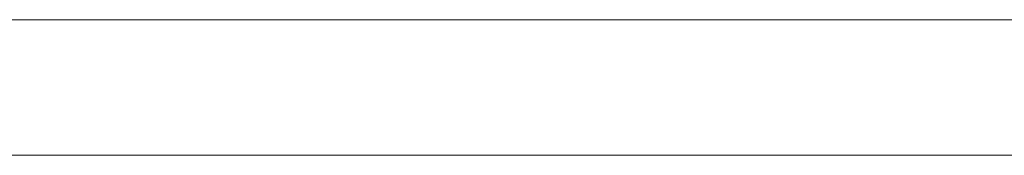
# Model space of a CAD drawing. Header units: inches. Extents: x -30 to 641, y 180 to 601.
# Tile 95 of 234: x 137.58 to 149.25, y 440.87 to 442.47. Entities that reach past the tile are written whole.
import ezdxf

# ---------------------------------------------------------------- set-up
doc = ezdxf.new("R2010")
doc.units = ezdxf.units.IN
doc.header["$MEASUREMENT"] = 0
doc.layers.add('1', color=7, linetype='Continuous')

# ---------------------------------------------------------------- blocks, each defined once
blk = doc.blocks.new('block 2074')
at = {"layer": '1', "color": 155, "lineweight": 18, "true_color": 0x4c7299}
blk.add_lwpolyline([(155.502, 442.474), (23.937, 442.474)], dxfattribs=at)
blk = doc.blocks.new('block 2306')
at = {"layer": '1', "color": 155, "lineweight": 18, "true_color": 0x4c7299}
blk.add_lwpolyline([(155.502, 440.874), (23.937, 440.874)], dxfattribs=at)
blk = doc.blocks.new('block 2477')
at = {"layer": '1', "color": 18, "lineweight": 13, "true_color": 0x4c0000}
blk.add_lwpolyline([(148.663, 442.474), (268.889, 442.474)], dxfattribs=at)
blk = doc.blocks.new('block 2480')
at = {"layer": '1', "color": 18, "lineweight": 13, "true_color": 0x4c0000}
blk.add_lwpolyline([(148.663, 442.474), (268.889, 442.474)], dxfattribs=at)
blk = doc.blocks.new('block 2528')
at = {"layer": '1', "color": 18, "lineweight": 13, "true_color": 0x4c0000}
blk.add_lwpolyline([(155.502, 442.474), (23.937, 442.474)], dxfattribs=at)
blk = doc.blocks.new('block 2549')
at = {"layer": '1', "color": 252, "lineweight": 13, "true_color": 0x848484}
blk.add_lwpolyline([(148.322, 442.474), (145.261, 442.474)], dxfattribs=at)
blk = doc.blocks.new('block 2559')
at = {"layer": '1', "color": 18, "lineweight": 13, "true_color": 0x4c0000}
blk.add_lwpolyline([(155.502, 442.474), (23.937, 442.474)], dxfattribs=at)
blk = doc.blocks.new('block 2622')
at = {"layer": '1', "color": 18, "lineweight": 13, "true_color": 0x4c0000}
blk.add_lwpolyline([(12.599, 442.474), (144.163, 442.474)], dxfattribs=at)
blk = doc.blocks.new('block 2659')
at = {"layer": '1', "color": 252, "lineweight": 13, "true_color": 0x848484}
blk.add_lwpolyline([(148.322, 442.474), (145.261, 442.474)], dxfattribs=at)
blk = doc.blocks.new('block 2660')
at = {"layer": '1', "color": 252, "lineweight": 13, "true_color": 0x848484}
blk.add_lwpolyline([(142.262, 442.474), (142.662, 442.474)], dxfattribs=at)
blk = doc.blocks.new('block 2674')
at = {"layer": '1', "color": 18, "lineweight": 13, "true_color": 0x4c0000}
blk.add_lwpolyline([(12.599, 442.474), (144.163, 442.474)], dxfattribs=at)
blk = doc.blocks.new('block 2798')
at = {"layer": '1', "color": 252, "lineweight": 13, "true_color": 0x848484}
blk.add_lwpolyline([(148.322, 442.474), (145.261, 442.474)], dxfattribs=at)
blk = doc.blocks.new('block 2799')
at = {"layer": '1', "color": 252, "lineweight": 13, "true_color": 0x848484}
blk.add_lwpolyline([(142.262, 442.474), (142.662, 442.474)], dxfattribs=at)
blk = doc.blocks.new('block 2800')
at = {"layer": '1', "color": 252, "lineweight": 13, "true_color": 0x848484}
blk.add_lwpolyline([(148.322, 442.474), (145.261, 442.474)], dxfattribs=at)
blk = doc.blocks.new('block 7442')
at = {"layer": '1', "color": 18, "lineweight": 13, "true_color": 0x4c0000}
blk.add_lwpolyline([(148.663, 442.474), (148.647, 442.474), (148.603, 442.474), (148.532, 442.474), (148.433, 442.474), (148.307, 442.474), (148.157, 442.474), (147.986, 442.474), (147.799, 442.474), (147.599, 442.474), (147.388, 442.474), (147.16, 442.474), (146.919, 442.474), (146.413, 442.474), (145.907, 442.474), (145.666, 442.474), (145.439, 442.474), (145.228, 442.474), (145.028, 442.474), (144.84, 442.474), (144.669, 442.474), (144.519, 442.474), (144.394, 442.474), (144.294, 442.474), (144.223, 442.474), (144.179, 442.474), (144.163, 442.474)], dxfattribs=at)
blk = doc.blocks.new('block 7551')
at = {"layer": '1', "color": 18, "lineweight": 13, "true_color": 0x4c0000}
for points in [[(280.228, 442.474), (205.418, 442.474), (168.014, 442.474), (163.338, 442.474), (161, 442.474), (159.814, 442.474), (155.836, 442.474), (154.799, 442.474), (152.461, 442.474), (133.759, 442.474)], [(133.174, 442.474), (142.525, 442.474), (145.598, 442.474), (147.892, 442.474), (148.726, 442.474), (186.131, 442.474), (260.94, 442.474), (292.04, 442.474), (329.444, 442.474)]]:
    blk.add_lwpolyline(points, dxfattribs=at)
blk = doc.blocks.new('block 7589')
at = {"layer": '1', "color": 18, "lineweight": 13, "true_color": 0x4c0000}
blk.add_open_spline([(138.205, 442.474), (138.209, 442.474), (138.215, 442.474), (138.215, 442.474), (138.215, 442.474), (138.224, 442.474), (138.224, 442.474), (138.224, 442.474), (138.234, 442.474), (138.234, 442.474), (138.234, 442.474), (138.247, 442.474), (138.247, 442.474), (138.247, 442.474), (138.262, 442.474), (138.262, 442.474), (138.262, 442.474), (138.279, 442.474), (138.279, 442.474), (138.279, 442.474), (138.297, 442.474), (138.297, 442.474), (138.297, 442.474), (138.316, 442.474), (138.316, 442.474), (138.316, 442.474), (138.337, 442.474), (138.337, 442.474), (138.337, 442.474), (138.358, 442.474), (138.358, 442.474), (138.358, 442.474), (138.381, 442.474), (138.381, 442.474), (138.381, 442.474), (138.405, 442.474), (138.405, 442.474), (138.405, 442.474), (138.455, 442.474), (138.455, 442.474), (138.455, 442.474), (138.505, 442.474), (138.505, 442.474), (138.505, 442.474), (138.529, 442.474), (138.529, 442.474), (138.529, 442.474), (138.551, 442.474), (138.551, 442.474), (138.551, 442.474), (138.573, 442.474), (138.573, 442.474), (138.573, 442.474), (138.593, 442.474), (138.593, 442.474), (138.593, 442.474), (138.613, 442.474), (138.613, 442.474), (138.613, 442.474), (138.631, 442.474), (138.631, 442.474), (138.631, 442.474), (138.648, 442.474), (138.648, 442.474), (138.648, 442.474), (138.663, 442.474), (138.663, 442.474), (138.663, 442.474), (138.676, 442.474), (138.676, 442.474), (138.676, 442.474), (138.686, 442.474), (138.686, 442.474), (138.686, 442.474), (138.694, 442.474), (138.694, 442.474), (138.694, 442.474), (138.7, 442.474), (138.7, 442.474), (138.7, 442.474), (138.694, 442.474), (138.694, 442.474), (138.694, 442.474), (138.686, 442.474), (138.686, 442.474), (138.686, 442.474), (138.676, 442.474), (138.676, 442.474), (138.676, 442.474), (138.663, 442.474), (138.663, 442.474), (138.663, 442.474), (138.648, 442.474), (138.648, 442.474), (138.648, 442.474), (138.631, 442.474), (138.631, 442.474), (138.631, 442.474), (138.613, 442.474), (138.613, 442.474), (138.613, 442.474), (138.593, 442.474), (138.593, 442.474), (138.593, 442.474), (138.573, 442.474), (138.573, 442.474), (138.573, 442.474), (138.551, 442.474), (138.551, 442.474), (138.551, 442.474), (138.529, 442.474), (138.529, 442.474), (138.529, 442.474), (138.505, 442.474), (138.505, 442.474), (138.505, 442.474), (138.455, 442.474), (138.455, 442.474), (138.455, 442.474), (138.405, 442.474), (138.405, 442.474), (138.405, 442.474), (138.381, 442.474), (138.381, 442.474), (138.381, 442.474), (138.358, 442.474), (138.358, 442.474), (138.358, 442.474), (138.337, 442.474), (138.337, 442.474), (138.337, 442.474), (138.316, 442.474), (138.316, 442.474), (138.316, 442.474), (138.297, 442.474), (138.297, 442.474), (138.297, 442.474), (138.279, 442.474), (138.279, 442.474), (138.279, 442.474), (138.262, 442.474), (138.262, 442.474), (138.262, 442.474), (138.247, 442.474), (138.247, 442.474), (138.247, 442.474), (138.234, 442.474), (138.234, 442.474), (138.234, 442.474), (138.224, 442.474), (138.224, 442.474), (138.224, 442.474), (138.215, 442.474), (138.215, 442.474), (138.215, 442.474), (138.209, 442.474), (138.209, 442.474)], degree=3, knots=[0, 0, 0, 0, 1, 1, 1, 2, 2, 2, 3, 3, 3, 4, 4, 4, 5, 5, 5, 6, 6, 6, 7, 7, 7, 8, 8, 8, 9, 9, 9, 10, 10, 10, 11, 11, 11, 12, 12, 12, 13, 13, 13, 14, 14, 14, 15, 15, 15, 16, 16, 16, 17, 17, 17, 18, 18, 18, 19, 19, 19, 20, 20, 20, 21, 21, 21, 22, 22, 22, 23, 23, 23, 24, 24, 24, 25, 25, 25, 26, 26, 26, 27, 27, 27, 28, 28, 28, 29, 29, 29, 30, 30, 30, 31, 31, 31, 32, 32, 32, 33, 33, 33, 34, 34, 34, 35, 35, 35, 36, 36, 36, 37, 37, 37, 38, 38, 38, 39, 39, 39, 40, 40, 40, 41, 41, 41, 42, 42, 42, 43, 43, 43, 44, 44, 44, 45, 45, 45, 46, 46, 46, 47, 47, 47, 48, 48, 48, 49, 49, 49, 50, 50, 50, 51, 51, 51, 52, 52, 52, 52], dxfattribs=at)
blk = doc.blocks.new('block 7732')
at = {"layer": '1', "color": 252, "lineweight": 13, "true_color": 0x848484}
blk.add_open_spline([(141.071, 442.474), (141.076, 442.474), (141.082, 442.474), (141.082, 442.474), (141.082, 442.474), (141.09, 442.474), (141.09, 442.474), (141.09, 442.474), (141.101, 442.474), (141.101, 442.474), (141.101, 442.474), (141.114, 442.474), (141.114, 442.474), (141.114, 442.474), (141.129, 442.474), (141.129, 442.474), (141.129, 442.474), (141.146, 442.474), (141.146, 442.474), (141.146, 442.474), (141.164, 442.474), (141.164, 442.474), (141.164, 442.474), (141.183, 442.474), (141.183, 442.474), (141.183, 442.474), (141.203, 442.474), (141.203, 442.474), (141.203, 442.474), (141.225, 442.474), (141.225, 442.474), (141.225, 442.474), (141.248, 442.474), (141.248, 442.474), (141.248, 442.474), (141.272, 442.474), (141.272, 442.474), (141.272, 442.474), (141.322, 442.474), (141.322, 442.474), (141.322, 442.474), (141.371, 442.474), (141.371, 442.474), (141.371, 442.474), (141.395, 442.474), (141.395, 442.474), (141.395, 442.474), (141.418, 442.474), (141.418, 442.474), (141.418, 442.474), (141.44, 442.474), (141.44, 442.474), (141.44, 442.474), (141.46, 442.474), (141.46, 442.474), (141.46, 442.474), (141.479, 442.474), (141.479, 442.474), (141.479, 442.474), (141.498, 442.474), (141.498, 442.474), (141.498, 442.474), (141.514, 442.474), (141.514, 442.474), (141.514, 442.474), (141.529, 442.474), (141.529, 442.474), (141.529, 442.474), (141.542, 442.474), (141.542, 442.474), (141.542, 442.474), (141.553, 442.474), (141.553, 442.474), (141.553, 442.474), (141.561, 442.474), (141.561, 442.474), (141.561, 442.474), (141.567, 442.474), (141.567, 442.474), (141.567, 442.474), (141.561, 442.474), (141.561, 442.474), (141.561, 442.474), (141.553, 442.474), (141.553, 442.474), (141.553, 442.474), (141.542, 442.474), (141.542, 442.474), (141.542, 442.474), (141.529, 442.474), (141.529, 442.474), (141.529, 442.474), (141.514, 442.474), (141.514, 442.474), (141.514, 442.474), (141.498, 442.474), (141.498, 442.474), (141.498, 442.474), (141.479, 442.474), (141.479, 442.474), (141.479, 442.474), (141.46, 442.474), (141.46, 442.474), (141.46, 442.474), (141.44, 442.474), (141.44, 442.474), (141.44, 442.474), (141.418, 442.474), (141.418, 442.474), (141.418, 442.474), (141.395, 442.474), (141.395, 442.474), (141.395, 442.474), (141.371, 442.474), (141.371, 442.474), (141.371, 442.474), (141.322, 442.474), (141.322, 442.474), (141.322, 442.474), (141.272, 442.474), (141.272, 442.474), (141.272, 442.474), (141.248, 442.474), (141.248, 442.474), (141.248, 442.474), (141.225, 442.474), (141.225, 442.474), (141.225, 442.474), (141.203, 442.474), (141.203, 442.474), (141.203, 442.474), (141.183, 442.474), (141.183, 442.474), (141.183, 442.474), (141.164, 442.474), (141.164, 442.474), (141.164, 442.474), (141.146, 442.474), (141.146, 442.474), (141.146, 442.474), (141.129, 442.474), (141.129, 442.474), (141.129, 442.474), (141.114, 442.474), (141.114, 442.474), (141.114, 442.474), (141.101, 442.474), (141.101, 442.474), (141.101, 442.474), (141.09, 442.474), (141.09, 442.474), (141.09, 442.474), (141.082, 442.474), (141.082, 442.474), (141.082, 442.474), (141.076, 442.474), (141.076, 442.474)], degree=3, knots=[0, 0, 0, 0, 1, 1, 1, 2, 2, 2, 3, 3, 3, 4, 4, 4, 5, 5, 5, 6, 6, 6, 7, 7, 7, 8, 8, 8, 9, 9, 9, 10, 10, 10, 11, 11, 11, 12, 12, 12, 13, 13, 13, 14, 14, 14, 15, 15, 15, 16, 16, 16, 17, 17, 17, 18, 18, 18, 19, 19, 19, 20, 20, 20, 21, 21, 21, 22, 22, 22, 23, 23, 23, 24, 24, 24, 25, 25, 25, 26, 26, 26, 27, 27, 27, 28, 28, 28, 29, 29, 29, 30, 30, 30, 31, 31, 31, 32, 32, 32, 33, 33, 33, 34, 34, 34, 35, 35, 35, 36, 36, 36, 37, 37, 37, 38, 38, 38, 39, 39, 39, 40, 40, 40, 41, 41, 41, 42, 42, 42, 43, 43, 43, 44, 44, 44, 45, 45, 45, 46, 46, 46, 47, 47, 47, 48, 48, 48, 49, 49, 49, 50, 50, 50, 51, 51, 51, 52, 52, 52, 52], dxfattribs=at)
blk = doc.blocks.new('block 7734')
at = {"layer": '1', "color": 252, "lineweight": 13, "true_color": 0x848484}
blk.add_open_spline([(148.622, 442.474), (148.445, 442.474), (148.268, 442.474), (148.091, 442.474), (148.056, 442.474), (148.02, 442.474), (147.984, 442.474), (147.077, 442.474), (146.169, 442.474), (145.261, 442.474), (145.165, 442.474), (145.068, 442.474), (144.972, 442.474), (145.068, 442.474), (145.165, 442.474), (145.261, 442.474), (146.169, 442.474), (147.077, 442.474), (147.984, 442.474), (148.02, 442.474), (148.056, 442.474), (148.091, 442.474), (148.268, 442.474), (148.445, 442.474), (148.622, 442.474), (148.422, 442.474), (148.222, 442.474), (148.022, 442.474), (148.222, 442.474), (148.422, 442.474), (148.622, 442.474)], degree=3, knots=[0, 0, 0, 0, 1, 1, 1, 2, 2, 2, 3, 3, 3, 4, 4, 4, 5, 5, 5, 6, 6, 6, 7, 7, 7, 8, 8, 8, 9, 9, 9, 10, 10, 10, 10], dxfattribs=at)
blk = doc.blocks.new('block 7735')
at = {"layer": '1', "color": 252, "lineweight": 13, "true_color": 0x848484}
blk.add_open_spline([(148.622, 442.474), (148.445, 442.474), (148.268, 442.474), (148.091, 442.474), (148.056, 442.474), (148.02, 442.474), (147.984, 442.474), (147.077, 442.474), (146.169, 442.474), (145.261, 442.474), (145.165, 442.474), (145.068, 442.474), (144.972, 442.474), (145.068, 442.474), (145.165, 442.474), (145.261, 442.474), (146.169, 442.474), (147.077, 442.474), (147.984, 442.474), (148.02, 442.474), (148.056, 442.474), (148.091, 442.474), (148.268, 442.474), (148.445, 442.474), (148.622, 442.474), (148.422, 442.474), (148.222, 442.474), (148.022, 442.474), (148.222, 442.474), (148.422, 442.474), (148.622, 442.474)], degree=3, knots=[0, 0, 0, 0, 1, 1, 1, 2, 2, 2, 3, 3, 3, 4, 4, 4, 5, 5, 5, 6, 6, 6, 7, 7, 7, 8, 8, 8, 9, 9, 9, 10, 10, 10, 10], dxfattribs=at)
blk = doc.blocks.new('block 7736')
at = {"layer": '1', "color": 252, "lineweight": 13, "true_color": 0x848484}
blk.add_open_spline([(144.182, 442.474), (144.278, 442.474), (144.375, 442.474), (144.472, 442.474), (144.375, 442.474), (144.278, 442.474), (144.182, 442.474), (143.941, 442.474), (143.7, 442.474), (143.459, 442.474), (143.423, 442.474), (143.388, 442.474), (143.352, 442.474), (143.175, 442.474), (142.998, 442.474), (142.822, 442.474), (143.022, 442.474), (143.222, 442.474), (143.422, 442.474), (143.222, 442.474), (143.022, 442.474), (142.822, 442.474), (142.998, 442.474), (143.175, 442.474), (143.352, 442.474), (143.388, 442.474), (143.423, 442.474), (143.459, 442.474), (143.7, 442.474), (143.941, 442.474), (144.182, 442.474)], degree=3, knots=[0, 0, 0, 0, 1, 1, 1, 2, 2, 2, 3, 3, 3, 4, 4, 4, 5, 5, 5, 6, 6, 6, 7, 7, 7, 8, 8, 8, 9, 9, 9, 10, 10, 10, 10], dxfattribs=at)
blk = doc.blocks.new('block 7737')
at = {"layer": '1', "color": 252, "lineweight": 13, "true_color": 0x848484}
blk.add_open_spline([(144.182, 442.474), (144.278, 442.474), (144.375, 442.474), (144.472, 442.474), (144.375, 442.474), (144.278, 442.474), (144.182, 442.474), (143.941, 442.474), (143.7, 442.474), (143.459, 442.474), (143.423, 442.474), (143.388, 442.474), (143.352, 442.474), (143.175, 442.474), (142.998, 442.474), (142.822, 442.474), (143.022, 442.474), (143.222, 442.474), (143.422, 442.474), (143.222, 442.474), (143.022, 442.474), (142.822, 442.474), (142.998, 442.474), (143.175, 442.474), (143.352, 442.474), (143.388, 442.474), (143.423, 442.474), (143.459, 442.474), (143.7, 442.474), (143.941, 442.474), (144.182, 442.474)], degree=3, knots=[0, 0, 0, 0, 1, 1, 1, 2, 2, 2, 3, 3, 3, 4, 4, 4, 5, 5, 5, 6, 6, 6, 7, 7, 7, 8, 8, 8, 9, 9, 9, 10, 10, 10, 10], dxfattribs=at)
blk = doc.blocks.new('block 7979')
at = {"layer": '1', "color": 18, "lineweight": 13, "true_color": 0x4c0000}
blk.add_lwpolyline([(148.663, 442.474), (148.647, 442.474), (148.603, 442.474), (148.532, 442.474), (148.433, 442.474), (148.307, 442.474), (148.157, 442.474), (147.986, 442.474), (147.799, 442.474), (147.599, 442.474), (147.388, 442.474), (147.16, 442.474), (146.919, 442.474), (146.413, 442.474), (145.907, 442.474), (145.666, 442.474), (145.439, 442.474), (145.228, 442.474), (145.028, 442.474), (144.84, 442.474), (144.669, 442.474), (144.519, 442.474), (144.394, 442.474), (144.294, 442.474), (144.223, 442.474), (144.179, 442.474), (144.163, 442.474)], dxfattribs=at)
blk = doc.blocks.new('block 8121')
at = {"layer": '1', "color": 18, "lineweight": 13, "true_color": 0x4c0000}
blk.add_open_spline([(138.205, 442.474), (138.209, 442.474), (138.215, 442.474), (138.215, 442.474), (138.215, 442.474), (138.224, 442.474), (138.224, 442.474), (138.224, 442.474), (138.234, 442.474), (138.234, 442.474), (138.234, 442.474), (138.247, 442.474), (138.247, 442.474), (138.247, 442.474), (138.262, 442.474), (138.262, 442.474), (138.262, 442.474), (138.279, 442.474), (138.279, 442.474), (138.279, 442.474), (138.297, 442.474), (138.297, 442.474), (138.297, 442.474), (138.316, 442.474), (138.316, 442.474), (138.316, 442.474), (138.337, 442.474), (138.337, 442.474), (138.337, 442.474), (138.358, 442.474), (138.358, 442.474), (138.358, 442.474), (138.381, 442.474), (138.381, 442.474), (138.381, 442.474), (138.405, 442.474), (138.405, 442.474), (138.405, 442.474), (138.455, 442.474), (138.455, 442.474), (138.455, 442.474), (138.505, 442.474), (138.505, 442.474), (138.505, 442.474), (138.529, 442.474), (138.529, 442.474), (138.529, 442.474), (138.551, 442.474), (138.551, 442.474), (138.551, 442.474), (138.573, 442.474), (138.573, 442.474), (138.573, 442.474), (138.593, 442.474), (138.593, 442.474), (138.593, 442.474), (138.613, 442.474), (138.613, 442.474), (138.613, 442.474), (138.631, 442.474), (138.631, 442.474), (138.631, 442.474), (138.648, 442.474), (138.648, 442.474), (138.648, 442.474), (138.663, 442.474), (138.663, 442.474), (138.663, 442.474), (138.676, 442.474), (138.676, 442.474), (138.676, 442.474), (138.686, 442.474), (138.686, 442.474), (138.686, 442.474), (138.694, 442.474), (138.694, 442.474), (138.694, 442.474), (138.7, 442.474), (138.7, 442.474), (138.7, 442.474), (138.694, 442.474), (138.694, 442.474), (138.694, 442.474), (138.686, 442.474), (138.686, 442.474), (138.686, 442.474), (138.676, 442.474), (138.676, 442.474), (138.676, 442.474), (138.663, 442.474), (138.663, 442.474), (138.663, 442.474), (138.648, 442.474), (138.648, 442.474), (138.648, 442.474), (138.631, 442.474), (138.631, 442.474), (138.631, 442.474), (138.613, 442.474), (138.613, 442.474), (138.613, 442.474), (138.593, 442.474), (138.593, 442.474), (138.593, 442.474), (138.573, 442.474), (138.573, 442.474), (138.573, 442.474), (138.551, 442.474), (138.551, 442.474), (138.551, 442.474), (138.529, 442.474), (138.529, 442.474), (138.529, 442.474), (138.505, 442.474), (138.505, 442.474), (138.505, 442.474), (138.455, 442.474), (138.455, 442.474), (138.455, 442.474), (138.405, 442.474), (138.405, 442.474), (138.405, 442.474), (138.381, 442.474), (138.381, 442.474), (138.381, 442.474), (138.358, 442.474), (138.358, 442.474), (138.358, 442.474), (138.337, 442.474), (138.337, 442.474), (138.337, 442.474), (138.316, 442.474), (138.316, 442.474), (138.316, 442.474), (138.297, 442.474), (138.297, 442.474), (138.297, 442.474), (138.279, 442.474), (138.279, 442.474), (138.279, 442.474), (138.262, 442.474), (138.262, 442.474), (138.262, 442.474), (138.247, 442.474), (138.247, 442.474), (138.247, 442.474), (138.234, 442.474), (138.234, 442.474), (138.234, 442.474), (138.224, 442.474), (138.224, 442.474), (138.224, 442.474), (138.215, 442.474), (138.215, 442.474), (138.215, 442.474), (138.209, 442.474), (138.209, 442.474)], degree=3, knots=[0, 0, 0, 0, 1, 1, 1, 2, 2, 2, 3, 3, 3, 4, 4, 4, 5, 5, 5, 6, 6, 6, 7, 7, 7, 8, 8, 8, 9, 9, 9, 10, 10, 10, 11, 11, 11, 12, 12, 12, 13, 13, 13, 14, 14, 14, 15, 15, 15, 16, 16, 16, 17, 17, 17, 18, 18, 18, 19, 19, 19, 20, 20, 20, 21, 21, 21, 22, 22, 22, 23, 23, 23, 24, 24, 24, 25, 25, 25, 26, 26, 26, 27, 27, 27, 28, 28, 28, 29, 29, 29, 30, 30, 30, 31, 31, 31, 32, 32, 32, 33, 33, 33, 34, 34, 34, 35, 35, 35, 36, 36, 36, 37, 37, 37, 38, 38, 38, 39, 39, 39, 40, 40, 40, 41, 41, 41, 42, 42, 42, 43, 43, 43, 44, 44, 44, 45, 45, 45, 46, 46, 46, 47, 47, 47, 48, 48, 48, 49, 49, 49, 50, 50, 50, 51, 51, 51, 52, 52, 52, 52], dxfattribs=at)
blk = doc.blocks.new('block 8291')
at = {"layer": '1', "color": 252, "lineweight": 13, "true_color": 0x848484}
blk.add_open_spline([(148.622, 442.474), (148.445, 442.474), (148.268, 442.474), (148.091, 442.474), (148.056, 442.474), (148.02, 442.474), (147.984, 442.474), (147.077, 442.474), (146.169, 442.474), (145.261, 442.474), (145.165, 442.474), (145.068, 442.474), (144.972, 442.474), (145.068, 442.474), (145.165, 442.474), (145.261, 442.474), (146.169, 442.474), (147.077, 442.474), (147.984, 442.474), (148.02, 442.474), (148.056, 442.474), (148.091, 442.474), (148.268, 442.474), (148.445, 442.474), (148.622, 442.474), (148.422, 442.474), (148.222, 442.474), (148.022, 442.474), (148.222, 442.474), (148.422, 442.474), (148.622, 442.474)], degree=3, knots=[0, 0, 0, 0, 1, 1, 1, 2, 2, 2, 3, 3, 3, 4, 4, 4, 5, 5, 5, 6, 6, 6, 7, 7, 7, 8, 8, 8, 9, 9, 9, 10, 10, 10, 10], dxfattribs=at)
blk = doc.blocks.new('block 8292')
at = {"layer": '1', "color": 252, "lineweight": 13, "true_color": 0x848484}
blk.add_open_spline([(148.622, 442.474), (148.445, 442.474), (148.268, 442.474), (148.091, 442.474), (148.056, 442.474), (148.02, 442.474), (147.984, 442.474), (147.077, 442.474), (146.169, 442.474), (145.261, 442.474), (145.165, 442.474), (145.068, 442.474), (144.972, 442.474), (145.068, 442.474), (145.165, 442.474), (145.261, 442.474), (146.169, 442.474), (147.077, 442.474), (147.984, 442.474), (148.02, 442.474), (148.056, 442.474), (148.091, 442.474), (148.268, 442.474), (148.445, 442.474), (148.622, 442.474), (148.422, 442.474), (148.222, 442.474), (148.022, 442.474), (148.222, 442.474), (148.422, 442.474), (148.622, 442.474)], degree=3, knots=[0, 0, 0, 0, 1, 1, 1, 2, 2, 2, 3, 3, 3, 4, 4, 4, 5, 5, 5, 6, 6, 6, 7, 7, 7, 8, 8, 8, 9, 9, 9, 10, 10, 10, 10], dxfattribs=at)
blk = doc.blocks.new('block 8294')
at = {"layer": '1', "color": 252, "lineweight": 13, "true_color": 0x848484}
blk.add_open_spline([(144.182, 442.474), (144.278, 442.474), (144.375, 442.474), (144.472, 442.474), (144.375, 442.474), (144.278, 442.474), (144.182, 442.474), (143.941, 442.474), (143.7, 442.474), (143.459, 442.474), (143.423, 442.474), (143.388, 442.474), (143.352, 442.474), (143.175, 442.474), (142.998, 442.474), (142.822, 442.474), (143.022, 442.474), (143.222, 442.474), (143.422, 442.474), (143.222, 442.474), (143.022, 442.474), (142.822, 442.474), (142.998, 442.474), (143.175, 442.474), (143.352, 442.474), (143.388, 442.474), (143.423, 442.474), (143.459, 442.474), (143.7, 442.474), (143.941, 442.474), (144.182, 442.474)], degree=3, knots=[0, 0, 0, 0, 1, 1, 1, 2, 2, 2, 3, 3, 3, 4, 4, 4, 5, 5, 5, 6, 6, 6, 7, 7, 7, 8, 8, 8, 9, 9, 9, 10, 10, 10, 10], dxfattribs=at)
blk = doc.blocks.new('block 8295')
at = {"layer": '1', "color": 252, "lineweight": 13, "true_color": 0x848484}
blk.add_open_spline([(141.071, 442.474), (141.076, 442.474), (141.082, 442.474), (141.082, 442.474), (141.082, 442.474), (141.09, 442.474), (141.09, 442.474), (141.09, 442.474), (141.101, 442.474), (141.101, 442.474), (141.101, 442.474), (141.114, 442.474), (141.114, 442.474), (141.114, 442.474), (141.129, 442.474), (141.129, 442.474), (141.129, 442.474), (141.146, 442.474), (141.146, 442.474), (141.146, 442.474), (141.164, 442.474), (141.164, 442.474), (141.164, 442.474), (141.183, 442.474), (141.183, 442.474), (141.183, 442.474), (141.203, 442.474), (141.203, 442.474), (141.203, 442.474), (141.225, 442.474), (141.225, 442.474), (141.225, 442.474), (141.248, 442.474), (141.248, 442.474), (141.248, 442.474), (141.272, 442.474), (141.272, 442.474), (141.272, 442.474), (141.322, 442.474), (141.322, 442.474), (141.322, 442.474), (141.371, 442.474), (141.371, 442.474), (141.371, 442.474), (141.395, 442.474), (141.395, 442.474), (141.395, 442.474), (141.418, 442.474), (141.418, 442.474), (141.418, 442.474), (141.44, 442.474), (141.44, 442.474), (141.44, 442.474), (141.46, 442.474), (141.46, 442.474), (141.46, 442.474), (141.479, 442.474), (141.479, 442.474), (141.479, 442.474), (141.498, 442.474), (141.498, 442.474), (141.498, 442.474), (141.514, 442.474), (141.514, 442.474), (141.514, 442.474), (141.529, 442.474), (141.529, 442.474), (141.529, 442.474), (141.542, 442.474), (141.542, 442.474), (141.542, 442.474), (141.553, 442.474), (141.553, 442.474), (141.553, 442.474), (141.561, 442.474), (141.561, 442.474), (141.561, 442.474), (141.567, 442.474), (141.567, 442.474), (141.567, 442.474), (141.561, 442.474), (141.561, 442.474), (141.561, 442.474), (141.553, 442.474), (141.553, 442.474), (141.553, 442.474), (141.542, 442.474), (141.542, 442.474), (141.542, 442.474), (141.529, 442.474), (141.529, 442.474), (141.529, 442.474), (141.514, 442.474), (141.514, 442.474), (141.514, 442.474), (141.498, 442.474), (141.498, 442.474), (141.498, 442.474), (141.479, 442.474), (141.479, 442.474), (141.479, 442.474), (141.46, 442.474), (141.46, 442.474), (141.46, 442.474), (141.44, 442.474), (141.44, 442.474), (141.44, 442.474), (141.418, 442.474), (141.418, 442.474), (141.418, 442.474), (141.395, 442.474), (141.395, 442.474), (141.395, 442.474), (141.371, 442.474), (141.371, 442.474), (141.371, 442.474), (141.322, 442.474), (141.322, 442.474), (141.322, 442.474), (141.272, 442.474), (141.272, 442.474), (141.272, 442.474), (141.248, 442.474), (141.248, 442.474), (141.248, 442.474), (141.225, 442.474), (141.225, 442.474), (141.225, 442.474), (141.203, 442.474), (141.203, 442.474), (141.203, 442.474), (141.183, 442.474), (141.183, 442.474), (141.183, 442.474), (141.164, 442.474), (141.164, 442.474), (141.164, 442.474), (141.146, 442.474), (141.146, 442.474), (141.146, 442.474), (141.129, 442.474), (141.129, 442.474), (141.129, 442.474), (141.114, 442.474), (141.114, 442.474), (141.114, 442.474), (141.101, 442.474), (141.101, 442.474), (141.101, 442.474), (141.09, 442.474), (141.09, 442.474), (141.09, 442.474), (141.082, 442.474), (141.082, 442.474), (141.082, 442.474), (141.076, 442.474), (141.076, 442.474)], degree=3, knots=[0, 0, 0, 0, 1, 1, 1, 2, 2, 2, 3, 3, 3, 4, 4, 4, 5, 5, 5, 6, 6, 6, 7, 7, 7, 8, 8, 8, 9, 9, 9, 10, 10, 10, 11, 11, 11, 12, 12, 12, 13, 13, 13, 14, 14, 14, 15, 15, 15, 16, 16, 16, 17, 17, 17, 18, 18, 18, 19, 19, 19, 20, 20, 20, 21, 21, 21, 22, 22, 22, 23, 23, 23, 24, 24, 24, 25, 25, 25, 26, 26, 26, 27, 27, 27, 28, 28, 28, 29, 29, 29, 30, 30, 30, 31, 31, 31, 32, 32, 32, 33, 33, 33, 34, 34, 34, 35, 35, 35, 36, 36, 36, 37, 37, 37, 38, 38, 38, 39, 39, 39, 40, 40, 40, 41, 41, 41, 42, 42, 42, 43, 43, 43, 44, 44, 44, 45, 45, 45, 46, 46, 46, 47, 47, 47, 48, 48, 48, 49, 49, 49, 50, 50, 50, 51, 51, 51, 52, 52, 52, 52], dxfattribs=at)
blk = doc.blocks.new('block 8296')
at = {"layer": '1', "color": 252, "lineweight": 13, "true_color": 0x848484}
blk.add_open_spline([(144.182, 442.474), (144.278, 442.474), (144.375, 442.474), (144.472, 442.474), (144.375, 442.474), (144.278, 442.474), (144.182, 442.474), (143.941, 442.474), (143.7, 442.474), (143.459, 442.474), (143.423, 442.474), (143.388, 442.474), (143.352, 442.474), (143.175, 442.474), (142.998, 442.474), (142.822, 442.474), (143.022, 442.474), (143.222, 442.474), (143.422, 442.474), (143.222, 442.474), (143.022, 442.474), (142.822, 442.474), (142.998, 442.474), (143.175, 442.474), (143.352, 442.474), (143.388, 442.474), (143.423, 442.474), (143.459, 442.474), (143.7, 442.474), (143.941, 442.474), (144.182, 442.474)], degree=3, knots=[0, 0, 0, 0, 1, 1, 1, 2, 2, 2, 3, 3, 3, 4, 4, 4, 5, 5, 5, 6, 6, 6, 7, 7, 7, 8, 8, 8, 9, 9, 9, 10, 10, 10, 10], dxfattribs=at)

msp = doc.modelspace()

# ---------------------------------------------------------------- block references
at = {"layer": '1'}
for name in ['block 7551', 'block 2622', 'block 2674', 'block 2074', 'block 2528', 'block 2559', 'block 7589', 'block 8121', 'block 7732', 'block 8295', 'block 2660', 'block 2799', 'block 7736', 'block 7737', 'block 8294', 'block 8296', 'block 7442', 'block 7979', 'block 7734', 'block 7735', 'block 8291', 'block 8292', 'block 2549', 'block 2659', 'block 2798', 'block 2800', 'block 2477', 'block 2480', 'block 2306']:
    msp.add_blockref(name, (0, 0), dxfattribs=at)

doc.saveas('drawing.dxf')
